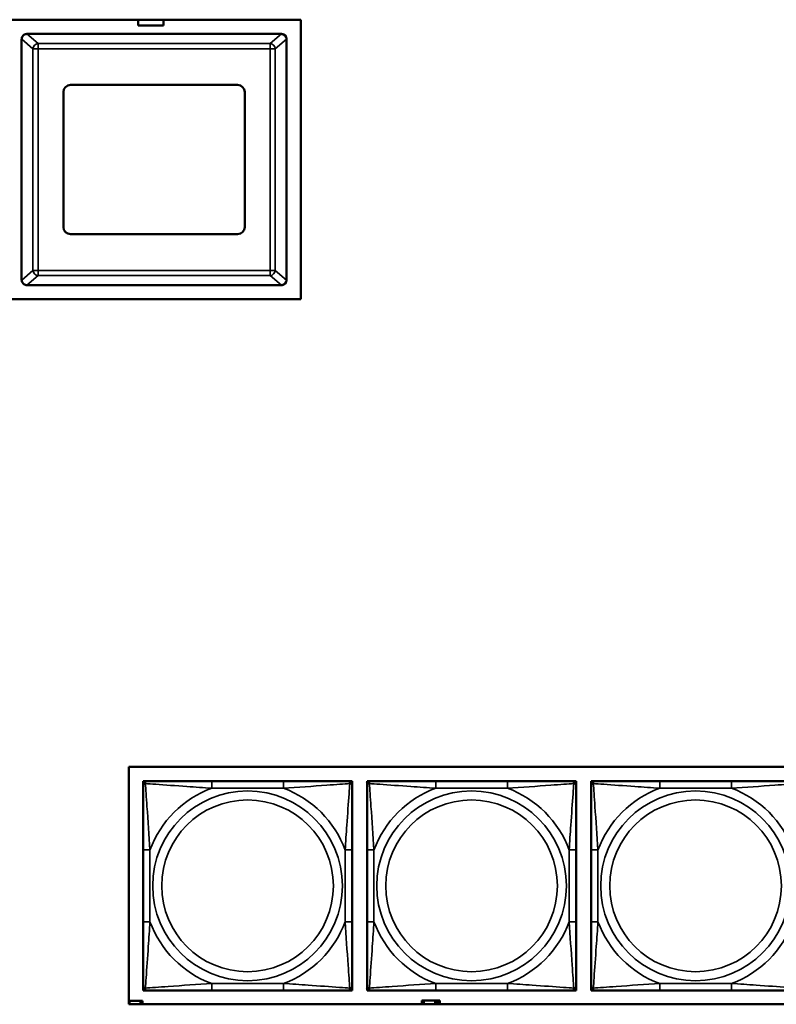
# Model space of a CAD drawing. Header units: inches. Extents: x 1.4 to 53.9, y 1.3 to 58.
# Tile 166 of 227: x 28 to 30.1, y 47.8 to 50.6. Entities that reach past the tile are written whole.
import ezdxf

# ---------------------------------------------------------------- set-up
doc = ezdxf.new("R2010")
doc.units = ezdxf.units.IN
doc.header["$MEASUREMENT"] = 0
doc.layers.add('Visible (ANSI)', color=7, linetype='Continuous', lineweight=50)
doc.layers.add('Visible Narrow (ANSI)', color=7, linetype='Continuous', lineweight=35)

msp = doc.modelspace()

# ---------------------------------------------------------------- linework, layer by layer
at = {"layer": 'Visible (ANSI)'}
for p, q in [((27.9287, 50.6154), (28.7567, 50.6154)), ((28.2982, 50.5994), (28.2982, 50.6154)), ((28.3692, 50.6154), (28.3692, 50.5994)), ((28.7567, 50.6154), (28.7567, 49.8264)), ((28.3692, 50.5994), (28.2982, 50.5994)), ((27.9687, 50.5602), (27.9687, 49.8812)), ((28.7017, 50.5752), (27.9837, 50.5752)), ((28.7017, 50.5752), (28.7018, 50.5752)), ((28.7167, 49.8812), (28.7167, 50.5602)), ((28.7168, 50.5602), (28.7168, 49.8812)), ((28.0867, 50.0302), (28.0867, 50.4112)), ((28.1067, 50.4312), (28.5787, 50.4312)), ((28.5987, 50.4112), (28.5987, 50.0302)), ((28.5787, 50.0102), (28.1067, 50.0102)), ((27.9837, 49.8662), (28.7017, 49.8662)), ((28.7018, 49.8662), (28.7017, 49.8662)), ((28.7567, 49.8264), (27.9287, 49.8264)), ((28.2713, 47.8365), (28.2713, 48.507)), ((28.2713, 48.507), (33.3567, 48.507)), ((28.3115, 48.4661), (28.3174, 48.4661)), ((28.3115, 48.4602), (28.3115, 48.4661)), ((28.3174, 48.4661), (28.3233, 48.4661)), ((28.7079, 48.4661), (28.5056, 48.4661)), ((28.8902, 48.4661), (28.8961, 48.4661)), ((28.8961, 48.4661), (28.902, 48.4661)), ((28.902, 48.4661), (28.902, 48.4602)), ((28.944, 48.4661), (28.9499, 48.4661)), ((28.944, 48.4602), (28.944, 48.4661)), ((28.9499, 48.4661), (28.9558, 48.4661)), ((29.3404, 48.4661), (29.1381, 48.4661)), ((29.5227, 48.4661), (29.5286, 48.4661)), ((29.5286, 48.4661), (29.5346, 48.4661)), ((29.5346, 48.4661), (29.5346, 48.4602)), ((29.5766, 48.4661), (29.5825, 48.4661)), ((29.5766, 48.4602), (29.5766, 48.4661)), ((29.5825, 48.4661), (29.5884, 48.4661)), ((29.973, 48.4661), (29.7707, 48.4661)), ((28.3115, 48.4543), (28.3115, 48.4602)), ((28.902, 48.4602), (28.902, 48.4543)), ((28.944, 48.4543), (28.944, 48.4602)), ((29.5346, 48.4602), (29.5346, 48.4543)), ((29.5766, 48.4543), (29.5766, 48.4602)), ((28.3115, 48.272), (28.3115, 48.0697)), ((28.902, 48.0697), (28.902, 48.272)), ((28.944, 48.272), (28.944, 48.0697)), ((29.5346, 48.0697), (29.5346, 48.272)), ((29.5766, 48.272), (29.5766, 48.0697)), ((28.3115, 47.8815), (28.3115, 47.8874)), ((28.3115, 47.8756), (28.3115, 47.8815)), ((28.902, 47.8874), (28.902, 47.8815)), ((28.902, 47.8815), (28.902, 47.8756)), ((28.944, 47.8815), (28.944, 47.8874)), ((28.944, 47.8756), (28.944, 47.8815)), ((29.5346, 47.8874), (29.5346, 47.8815)), ((29.5346, 47.8815), (29.5346, 47.8756)), ((29.5766, 47.8815), (29.5766, 47.8874)), ((29.5766, 47.8756), (29.5766, 47.8815)), ((28.3174, 47.8756), (28.3115, 47.8756)), ((28.3233, 47.8756), (28.3174, 47.8756)), ((28.5056, 47.8756), (28.7079, 47.8756)), ((28.8961, 47.8756), (28.8902, 47.8756)), ((28.902, 47.8756), (28.8961, 47.8756)), ((28.9499, 47.8756), (28.944, 47.8756)), ((28.9558, 47.8756), (28.9499, 47.8756)), ((29.1381, 47.8756), (29.3404, 47.8756)), ((29.5286, 47.8756), (29.5227, 47.8756)), ((29.5346, 47.8756), (29.5286, 47.8756)), ((29.5825, 47.8756), (29.5766, 47.8756)), ((29.5884, 47.8756), (29.5825, 47.8756)), ((29.7707, 47.8756), (29.973, 47.8756)), ((28.2713, 47.8464), (28.273, 47.8464)), ((33.3567, 47.8365), (28.2713, 47.8365)), ((28.273, 47.8464), (28.273, 47.8365)), ((28.273, 47.8464), (28.3043, 47.8464)), ((28.3043, 47.8464), (28.3043, 47.8365)), ((28.3101, 47.8464), (28.3043, 47.8464)), ((28.3101, 47.8365), (28.3101, 47.8464)), ((29.091, 47.8365), (29.091, 47.8369)), ((29.091, 47.8369), (29.0991, 47.8369)), ((29.1049, 47.8474), (29.0991, 47.8474)), ((29.0991, 47.8474), (29.0991, 47.8365)), ((29.1049, 47.8474), (29.1362, 47.8474)), ((29.1049, 47.8365), (29.1049, 47.8474)), ((29.1362, 47.8365), (29.1362, 47.8474)), ((29.1362, 47.8474), (29.1403, 47.8474)), ((29.1403, 47.8474), (29.1403, 47.8365)), ((29.1403, 47.8474), (29.1443, 47.8474)), ((29.1501, 47.8474), (29.1443, 47.8474)), ((29.1443, 47.8474), (29.1443, 47.8365)), ((29.1501, 47.8365), (29.1501, 47.8474)), ((29.1501, 47.8369), (29.1566, 47.8369)), ((29.1566, 47.8369), (29.1566, 47.8365))]:
    msp.add_line(p, q, dxfattribs=at)
for centre, radius, start, end in [((27.9837, 50.5602), 0.015, 177.7541, 180), ((27.9837, 50.5602), 0.015, 90, 91.6647), ((28.7017, 50.5602), 0.015, 88.3353, 90), ((28.7018, 50.5602), 0.015, 0, 88.359), ((28.7017, 50.5602), 0.015, 0, 2.2459), ((28.1067, 50.4112), 0.02, 90, 180), ((28.5787, 50.4112), 0.02, 0, 90), ((28.1067, 50.0302), 0.02, 180, 270), ((28.5787, 50.0302), 0.02, 270, 0), ((27.9837, 49.8812), 0.015, 180, 182.2459), ((27.9837, 49.8812), 0.015, 268.3353, 270), ((28.7017, 49.8812), 0.015, 270, 271.6647), ((28.7018, 49.8812), 0.015, 271.641, 0), ((28.7017, 49.8812), 0.015, 357.7541, 0), ((28.3174, 48.4602), 0.00591, 90, 180), ((28.3233, 48.4543), 0.0118, 90, 180), ((28.8902, 48.4543), 0.0118, 0, 90), ((28.8961, 48.4602), 0.00591, 0, 90), ((28.9499, 48.4602), 0.00591, 90, 180), ((28.9558, 48.4543), 0.0118, 90, 180), ((29.5227, 48.4543), 0.0118, 0, 90), ((29.5286, 48.4602), 0.00591, 0, 90), ((29.5825, 48.4602), 0.00591, 90, 180), ((29.5884, 48.4543), 0.0118, 90, 180), ((28.3233, 47.8874), 0.0118, 180, 270), ((28.3174, 47.8815), 0.00591, 180, 270), ((28.8902, 47.8874), 0.0118, 270, 0), ((28.8961, 47.8815), 0.00591, 270, 0), ((28.9558, 47.8874), 0.0118, 180, 270), ((28.9499, 47.8815), 0.00591, 180, 270), ((29.5227, 47.8874), 0.0118, 270, 0), ((29.5286, 47.8815), 0.00591, 270, 0), ((29.5884, 47.8874), 0.0118, 180, 270), ((29.5825, 47.8815), 0.00591, 180, 270)]:
    msp.add_arc(centre, radius, start, end, dxfattribs=at)
for points, knots in [([(27.9688, 50.5608), (27.9688, 50.5629), (27.9695, 50.5653), (27.9708, 50.5677), (27.9712, 50.5685), (27.972, 50.5695), (27.9724, 50.57), (27.9734, 50.5711), (27.9743, 50.5718), (27.9762, 50.5733), (27.9779, 50.5741), (27.9806, 50.5749), (27.9819, 50.5751), (27.9833, 50.5752)], [-0.47517162, -0.47517162, -0.47517162, -0.47517162, -0.4593497, -0.4593497, -0.45391807, -0.45391807, -0.44954667, -0.44954667, -0.44251629, -0.44251629, -0.43082103, -0.43082103, -0.42105754, -0.42105754, -0.42105754, -0.42105754]), ([(28.7022, 50.5752), (28.7036, 50.5751), (28.7049, 50.5749), (28.7076, 50.5741), (28.7092, 50.5733), (28.7112, 50.5718), (28.7121, 50.5711), (28.7131, 50.57), (28.7135, 50.5695), (28.7143, 50.5685), (28.7147, 50.5677), (28.716, 50.5653), (28.7167, 50.5629), (28.7167, 50.5608)], [-0.08937412, -0.08937412, -0.08937412, -0.08937412, -0.07961062, -0.07961062, -0.06791536, -0.06791536, -0.06088498, -0.06088498, -0.05651358, -0.05651358, -0.05108195, -0.05108195, -0.03526003, -0.03526003, -0.03526003, -0.03526003]), ([(27.9833, 49.8662), (27.9819, 49.8662), (27.9806, 49.8665), (27.9779, 49.8673), (27.9762, 49.8681), (27.9743, 49.8695), (27.9734, 49.8703), (27.9724, 49.8714), (27.972, 49.8719), (27.9712, 49.8729), (27.9708, 49.8737), (27.9695, 49.8761), (27.9688, 49.8785), (27.9688, 49.8806)], [-0.08937412, -0.08937412, -0.08937412, -0.08937412, -0.07961062, -0.07961062, -0.06791536, -0.06791536, -0.06088498, -0.06088498, -0.05651358, -0.05651358, -0.05108195, -0.05108195, -0.03526003, -0.03526003, -0.03526003, -0.03526003]), ([(28.7167, 49.8806), (28.7167, 49.8785), (28.716, 49.8761), (28.7147, 49.8737), (28.7143, 49.8729), (28.7135, 49.8719), (28.7131, 49.8714), (28.7121, 49.8703), (28.7112, 49.8695), (28.7092, 49.8681), (28.7076, 49.8673), (28.7049, 49.8665), (28.7036, 49.8662), (28.7022, 49.8662)], [-0.47517162, -0.47517162, -0.47517162, -0.47517162, -0.4593497, -0.4593497, -0.45391807, -0.45391807, -0.44954667, -0.44954667, -0.44251629, -0.44251629, -0.43082103, -0.43082103, -0.42105754, -0.42105754, -0.42105754, -0.42105754]), ([(28.5056, 48.4661), (28.4819, 48.4661), (28.4579, 48.4661), (28.4346, 48.4661), (28.4039, 48.4661), (28.373, 48.4661), (28.3498, 48.4661), (28.3377, 48.4661), (28.3281, 48.4661), (28.3233, 48.4661)], [0.2569537, 0.2569537, 0.2569537, 0.2569537, 0.4371919, 0.4371919, 0.4371919, 0.6739428, 0.6739428, 0.6739428, 0.7963818, 0.7963818, 0.7963818, 0.7963818]), ([(28.8902, 48.4661), (28.8845, 48.4661), (28.872, 48.4661), (28.8568, 48.4661), (28.8333, 48.4661), (28.8042, 48.4661), (28.7751, 48.4661), (28.7529, 48.4661), (28.7303, 48.4661), (28.7079, 48.4661)], [-0.7968224, -0.7968224, -0.7968224, -0.7968224, -0.6514613, -0.6514613, -0.6514613, -0.427691, -0.427691, -0.427691, -0.2569517, -0.2569517, -0.2569517, -0.2569517]), ([(29.1381, 48.4661), (29.1145, 48.4661), (29.0905, 48.4661), (29.0671, 48.4661), (29.0364, 48.4661), (29.0056, 48.4661), (28.9823, 48.4661), (28.9703, 48.4661), (28.9607, 48.4661), (28.9558, 48.4661)], [0.2569537, 0.2569537, 0.2569537, 0.2569537, 0.4371919, 0.4371919, 0.4371919, 0.6739428, 0.6739428, 0.6739428, 0.7963818, 0.7963818, 0.7963818, 0.7963818]), ([(29.5227, 48.4661), (29.517, 48.4661), (29.5045, 48.4661), (29.4893, 48.4661), (29.4659, 48.4661), (29.4368, 48.4661), (29.4077, 48.4661), (29.3855, 48.4661), (29.3628, 48.4661), (29.3404, 48.4661)], [-0.7968224, -0.7968224, -0.7968224, -0.7968224, -0.6514613, -0.6514613, -0.6514613, -0.427691, -0.427691, -0.427691, -0.2569517, -0.2569517, -0.2569517, -0.2569517]), ([(29.7707, 48.4661), (29.747, 48.4661), (29.723, 48.4661), (29.6997, 48.4661), (29.669, 48.4661), (29.6381, 48.4661), (29.6149, 48.4661), (29.6028, 48.4661), (29.5932, 48.4661), (29.5884, 48.4661)], [0.2569537, 0.2569537, 0.2569537, 0.2569537, 0.4371919, 0.4371919, 0.4371919, 0.6739428, 0.6739428, 0.6739428, 0.7963818, 0.7963818, 0.7963818, 0.7963818]), ([(30.1553, 48.4661), (30.1496, 48.4661), (30.1371, 48.4661), (30.1219, 48.4661), (30.0984, 48.4661), (30.0693, 48.4661), (30.0402, 48.4661), (30.018, 48.4661), (29.9954, 48.4661), (29.973, 48.4661)], [-0.7968224, -0.7968224, -0.7968224, -0.7968224, -0.6514613, -0.6514613, -0.6514613, -0.427691, -0.427691, -0.427691, -0.2569517, -0.2569517, -0.2569517, -0.2569517]), ([(28.3115, 48.4543), (28.3115, 48.4486), (28.3115, 48.4361), (28.3115, 48.4209), (28.3115, 48.3974), (28.3115, 48.3683), (28.3115, 48.3392), (28.3115, 48.3171), (28.3115, 48.2944), (28.3115, 48.272)], [-0.7968224, -0.7968224, -0.7968224, -0.7968224, -0.6514613, -0.6514613, -0.6514613, -0.427691, -0.427691, -0.427691, -0.2569517, -0.2569517, -0.2569517, -0.2569517]), ([(28.902, 48.272), (28.902, 48.2957), (28.902, 48.3196), (28.902, 48.343), (28.902, 48.3737), (28.902, 48.4046), (28.902, 48.4278), (28.902, 48.4398), (28.902, 48.4494), (28.902, 48.4543)], [0.2569537, 0.2569537, 0.2569537, 0.2569537, 0.4371919, 0.4371919, 0.4371919, 0.6739428, 0.6739428, 0.6739428, 0.7963818, 0.7963818, 0.7963818, 0.7963818]), ([(28.944, 48.4543), (28.944, 48.4486), (28.944, 48.4361), (28.944, 48.4209), (28.944, 48.3974), (28.944, 48.3683), (28.944, 48.3392), (28.944, 48.3171), (28.944, 48.2944), (28.944, 48.272)], [-0.7968224, -0.7968224, -0.7968224, -0.7968224, -0.6514613, -0.6514613, -0.6514613, -0.427691, -0.427691, -0.427691, -0.2569517, -0.2569517, -0.2569517, -0.2569517]), ([(29.5346, 48.272), (29.5346, 48.2957), (29.5346, 48.3196), (29.5346, 48.343), (29.5346, 48.3737), (29.5346, 48.4046), (29.5346, 48.4278), (29.5346, 48.4398), (29.5346, 48.4494), (29.5346, 48.4543)], [0.2569537, 0.2569537, 0.2569537, 0.2569537, 0.4371919, 0.4371919, 0.4371919, 0.6739428, 0.6739428, 0.6739428, 0.7963818, 0.7963818, 0.7963818, 0.7963818]), ([(29.5766, 48.4543), (29.5766, 48.4486), (29.5766, 48.4361), (29.5766, 48.4209), (29.5766, 48.3974), (29.5766, 48.3683), (29.5766, 48.3392), (29.5766, 48.3171), (29.5766, 48.2944), (29.5766, 48.272)], [-0.7968224, -0.7968224, -0.7968224, -0.7968224, -0.6514613, -0.6514613, -0.6514613, -0.427691, -0.427691, -0.427691, -0.2569517, -0.2569517, -0.2569517, -0.2569517]), ([(28.3115, 48.0697), (28.3115, 48.046), (28.3115, 48.022), (28.3115, 47.9987), (28.3115, 47.968), (28.3115, 47.9371), (28.3115, 47.9139), (28.3115, 47.9019), (28.3115, 47.8922), (28.3115, 47.8874)], [0.2569537, 0.2569537, 0.2569537, 0.2569537, 0.4371919, 0.4371919, 0.4371919, 0.6739428, 0.6739428, 0.6739428, 0.7963818, 0.7963818, 0.7963818, 0.7963818]), ([(28.902, 47.8874), (28.902, 47.8931), (28.902, 47.9056), (28.902, 47.9208), (28.902, 47.9442), (28.902, 47.9734), (28.902, 48.0024), (28.902, 48.0246), (28.902, 48.0473), (28.902, 48.0697)], [-0.7968224, -0.7968224, -0.7968224, -0.7968224, -0.6514613, -0.6514613, -0.6514613, -0.427691, -0.427691, -0.427691, -0.2569517, -0.2569517, -0.2569517, -0.2569517]), ([(28.944, 48.0697), (28.944, 48.046), (28.944, 48.022), (28.944, 47.9987), (28.944, 47.968), (28.944, 47.9371), (28.944, 47.9139), (28.944, 47.9019), (28.944, 47.8922), (28.944, 47.8874)], [0.2569537, 0.2569537, 0.2569537, 0.2569537, 0.4371919, 0.4371919, 0.4371919, 0.6739428, 0.6739428, 0.6739428, 0.7963818, 0.7963818, 0.7963818, 0.7963818]), ([(29.5346, 47.8874), (29.5346, 47.8931), (29.5346, 47.9056), (29.5346, 47.9208), (29.5346, 47.9442), (29.5346, 47.9734), (29.5346, 48.0024), (29.5346, 48.0246), (29.5346, 48.0473), (29.5346, 48.0697)], [-0.7968224, -0.7968224, -0.7968224, -0.7968224, -0.6514613, -0.6514613, -0.6514613, -0.427691, -0.427691, -0.427691, -0.2569517, -0.2569517, -0.2569517, -0.2569517]), ([(29.5766, 48.0697), (29.5766, 48.046), (29.5766, 48.022), (29.5766, 47.9987), (29.5766, 47.968), (29.5766, 47.9371), (29.5766, 47.9139), (29.5766, 47.9019), (29.5766, 47.8922), (29.5766, 47.8874)], [0.2569537, 0.2569537, 0.2569537, 0.2569537, 0.4371919, 0.4371919, 0.4371919, 0.6739428, 0.6739428, 0.6739428, 0.7963818, 0.7963818, 0.7963818, 0.7963818]), ([(28.3233, 47.8756), (28.329, 47.8756), (28.3415, 47.8756), (28.3567, 47.8756), (28.3801, 47.8756), (28.4093, 47.8756), (28.4383, 47.8756), (28.4605, 47.8756), (28.4832, 47.8756), (28.5056, 47.8756)], [-0.7968224, -0.7968224, -0.7968224, -0.7968224, -0.6514613, -0.6514613, -0.6514613, -0.427691, -0.427691, -0.427691, -0.2569517, -0.2569517, -0.2569517, -0.2569517]), ([(28.7079, 47.8756), (28.7315, 47.8756), (28.7555, 47.8756), (28.7789, 47.8756), (28.8096, 47.8756), (28.8404, 47.8756), (28.8637, 47.8756), (28.8757, 47.8756), (28.8853, 47.8756), (28.8902, 47.8756)], [0.2569537, 0.2569537, 0.2569537, 0.2569537, 0.4371919, 0.4371919, 0.4371919, 0.6739428, 0.6739428, 0.6739428, 0.7963818, 0.7963818, 0.7963818, 0.7963818]), ([(28.9558, 47.8756), (28.9615, 47.8756), (28.974, 47.8756), (28.9893, 47.8756), (29.0127, 47.8756), (29.0418, 47.8756), (29.0709, 47.8756), (29.0931, 47.8756), (29.1157, 47.8756), (29.1381, 47.8756)], [-0.7968224, -0.7968224, -0.7968224, -0.7968224, -0.6514613, -0.6514613, -0.6514613, -0.427691, -0.427691, -0.427691, -0.2569517, -0.2569517, -0.2569517, -0.2569517]), ([(29.3404, 47.8756), (29.3641, 47.8756), (29.3881, 47.8756), (29.4114, 47.8756), (29.4421, 47.8756), (29.473, 47.8756), (29.4962, 47.8756), (29.5083, 47.8756), (29.5179, 47.8756), (29.5227, 47.8756)], [0.2569537, 0.2569537, 0.2569537, 0.2569537, 0.4371919, 0.4371919, 0.4371919, 0.6739428, 0.6739428, 0.6739428, 0.7963818, 0.7963818, 0.7963818, 0.7963818]), ([(29.5884, 47.8756), (29.5941, 47.8756), (29.6066, 47.8756), (29.6218, 47.8756), (29.6452, 47.8756), (29.6744, 47.8756), (29.7034, 47.8756), (29.7256, 47.8756), (29.7483, 47.8756), (29.7707, 47.8756)], [-0.7968224, -0.7968224, -0.7968224, -0.7968224, -0.6514613, -0.6514613, -0.6514613, -0.427691, -0.427691, -0.427691, -0.2569517, -0.2569517, -0.2569517, -0.2569517]), ([(29.973, 47.8756), (29.9966, 47.8756), (30.0206, 47.8756), (30.044, 47.8756), (30.0747, 47.8756), (30.1055, 47.8756), (30.1288, 47.8756), (30.1408, 47.8756), (30.1504, 47.8756), (30.1553, 47.8756)], [0.2569537, 0.2569537, 0.2569537, 0.2569537, 0.4371919, 0.4371919, 0.4371919, 0.6739428, 0.6739428, 0.6739428, 0.7963818, 0.7963818, 0.7963818, 0.7963818])]:
    msp.add_open_spline(points, degree=3, knots=knots, dxfattribs=at)
at = {"layer": 'Visible Narrow (ANSI)'}
for p, q in [((27.9688, 50.5608), (28.0006, 50.5335)), ((28.015, 50.5481), (27.9833, 50.5752)), ((28.7022, 50.5752), (28.6705, 50.5481)), ((28.6849, 50.5335), (28.7167, 50.5608)), ((28.0006, 50.5335), (28.0006, 49.9079)), ((28.0006, 50.5335), (28.015, 50.5335)), ((28.6705, 50.5481), (28.015, 50.5481)), ((28.015, 50.5335), (28.015, 50.5481)), ((28.015, 49.9079), (28.015, 50.5335)), ((28.015, 50.5335), (28.6705, 50.5335)), ((28.6705, 50.5481), (28.6705, 50.5335)), ((28.6705, 50.5335), (28.6849, 50.5335)), ((28.6705, 50.5335), (28.6705, 49.9079)), ((28.6849, 49.9079), (28.6849, 50.5335)), ((28.0006, 49.9079), (27.9688, 49.8806)), ((27.9833, 49.8662), (28.015, 49.8933)), ((28.015, 49.9079), (28.0006, 49.9079)), ((28.6705, 49.9079), (28.015, 49.9079)), ((28.015, 49.8933), (28.015, 49.9079)), ((28.015, 49.8933), (28.6705, 49.8933)), ((28.6705, 49.9079), (28.6705, 49.8933)), ((28.6849, 49.9079), (28.6705, 49.9079)), ((28.6705, 49.8933), (28.7022, 49.8662)), ((28.7167, 49.8806), (28.6849, 49.9079)), ((28.5056, 48.4661), (28.5056, 48.4464)), ((28.7079, 48.4661), (28.7079, 48.4464)), ((29.1381, 48.4661), (29.1381, 48.4464)), ((29.3404, 48.4661), (29.3404, 48.4464)), ((29.7707, 48.4661), (29.7707, 48.4464)), ((29.973, 48.4661), (29.973, 48.4464)), ((28.5056, 48.4464), (28.7079, 48.4464)), ((29.1381, 48.4464), (29.3404, 48.4464)), ((29.7707, 48.4464), (29.973, 48.4464)), ((28.3115, 48.272), (28.3311, 48.272)), ((28.3311, 48.0697), (28.3311, 48.272)), ((28.8823, 48.272), (28.8823, 48.0697)), ((28.902, 48.272), (28.8823, 48.272)), ((28.944, 48.272), (28.9637, 48.272)), ((28.9637, 48.0697), (28.9637, 48.272)), ((29.5149, 48.272), (29.5149, 48.0697)), ((29.5346, 48.272), (29.5149, 48.272)), ((29.5766, 48.272), (29.5962, 48.272)), ((29.5962, 48.0697), (29.5962, 48.272)), ((28.3115, 48.0697), (28.3311, 48.0697)), ((28.902, 48.0697), (28.8823, 48.0697)), ((28.944, 48.0697), (28.9637, 48.0697)), ((29.5346, 48.0697), (29.5149, 48.0697)), ((29.5766, 48.0697), (29.5962, 48.0697)), ((28.7079, 47.8953), (28.5056, 47.8953)), ((28.5056, 47.8756), (28.5056, 47.8953)), ((28.7079, 47.8756), (28.7079, 47.8953)), ((29.3404, 47.8953), (29.1381, 47.8953)), ((29.1381, 47.8756), (29.1381, 47.8953)), ((29.3404, 47.8756), (29.3404, 47.8953)), ((29.973, 47.8953), (29.7707, 47.8953)), ((29.7707, 47.8756), (29.7707, 47.8953)), ((29.973, 47.8756), (29.973, 47.8953))]:
    msp.add_line(p, q, dxfattribs=at)
for centre, radius in [((28.6067, 48.1708), 0.2678), ((29.2393, 48.1708), 0.2678), ((29.8718, 48.1708), 0.2678), ((28.6067, 48.1708), 0.2424), ((29.2393, 48.1708), 0.2424), ((29.8718, 48.1708), 0.2424)]:
    msp.add_circle(centre, radius, dxfattribs=at)
for centre, start, end in [((28.6067, 48.1708), 110.1547, 159.8453), ((28.6067, 48.1708), 20.1547, 69.8453), ((29.2393, 48.1708), 110.1547, 159.8453), ((29.2393, 48.1708), 20.1547, 69.8453), ((29.8718, 48.1708), 110.1547, 159.8453), ((29.8718, 48.1708), 20.1547, 69.8453), ((28.6067, 48.1708), 200.1547, 249.8453), ((28.6067, 48.1708), 290.1547, 339.8453), ((29.2393, 48.1708), 200.1547, 249.8453), ((29.2393, 48.1708), 290.1547, 339.8453), ((29.8718, 48.1708), 200.1547, 249.8453), ((29.8718, 48.1708), 290.1547, 339.8453)]:
    msp.add_arc(centre, 0.2936, start, end, dxfattribs=at)
for centre, major_axis, start_param, end_param in [((28.015, 50.5335), (-0.0098, -0.0114), 3.884919, 5.386684), ((28.6705, 50.5335), (-0.0098, 0.0114), 4.038094, 5.539859), ((28.015, 49.9079), (0.0098, -0.0114), 4.038094, 5.539859), ((28.6705, 49.9079), (0.0098, 0.0114), 3.884919, 5.386684)]:
    msp.add_ellipse(centre, major_axis=major_axis, ratio=0.93248, start_param=start_param, end_param=end_param, dxfattribs=at)
for points, knots in [([(28.3183, 48.4593), (28.3183, 48.4601), (28.3183, 48.4609), (28.3186, 48.4623), (28.3188, 48.463), (28.3192, 48.4639), (28.3194, 48.4642), (28.3197, 48.4646), (28.3199, 48.4648), (28.3202, 48.4651), (28.3204, 48.4652), (28.321, 48.4656), (28.3213, 48.4658), (28.3222, 48.4661), (28.3227, 48.4661), (28.3233, 48.4661)], [-0.00023197, -0.00023197, -0.00023197, -0.00023197, 0.00913095, 0.00913095, 0.01983142, 0.01983142, 0.02651922, 0.02651922, 0.02986312, 0.02986312, 0.03521335, 0.03521335, 0.04377373, 0.04377373, 0.0532704, 0.0532704, 0.0532704, 0.0532704]), ([(28.8902, 48.4661), (28.8907, 48.4661), (28.8912, 48.4661), (28.8921, 48.4658), (28.8925, 48.4656), (28.8931, 48.4652), (28.8933, 48.4651), (28.8936, 48.4648), (28.8937, 48.4646), (28.894, 48.4642), (28.8942, 48.4639), (28.8947, 48.463), (28.8949, 48.4623), (28.8951, 48.4609), (28.8952, 48.4601), (28.8952, 48.4593)], [-0.0532704, -0.0532704, -0.0532704, -0.0532704, -0.04377373, -0.04377373, -0.03521335, -0.03521335, -0.02986312, -0.02986312, -0.02651922, -0.02651922, -0.01983142, -0.01983142, -0.00913095, -0.00913095, 0.00023197, 0.00023197, 0.00023197, 0.00023197]), ([(28.9509, 48.4593), (28.9508, 48.4601), (28.9509, 48.4609), (28.9511, 48.4623), (28.9513, 48.463), (28.9518, 48.4639), (28.952, 48.4642), (28.9523, 48.4646), (28.9524, 48.4648), (28.9527, 48.4651), (28.9529, 48.4652), (28.9535, 48.4656), (28.9539, 48.4658), (28.9548, 48.4661), (28.9553, 48.4661), (28.9558, 48.4661)], [-0.00023197, -0.00023197, -0.00023197, -0.00023197, 0.00913095, 0.00913095, 0.01983142, 0.01983142, 0.02651922, 0.02651922, 0.02986312, 0.02986312, 0.03521335, 0.03521335, 0.04377373, 0.04377373, 0.0532704, 0.0532704, 0.0532704, 0.0532704]), ([(29.5227, 48.4661), (29.5233, 48.4661), (29.5238, 48.4661), (29.5247, 48.4658), (29.5251, 48.4656), (29.5256, 48.4652), (29.5258, 48.4651), (29.5262, 48.4648), (29.5263, 48.4646), (29.5266, 48.4642), (29.5268, 48.4639), (29.5272, 48.463), (29.5274, 48.4623), (29.5277, 48.4609), (29.5277, 48.4601), (29.5277, 48.4593)], [-0.0532704, -0.0532704, -0.0532704, -0.0532704, -0.04377373, -0.04377373, -0.03521335, -0.03521335, -0.02986312, -0.02986312, -0.02651922, -0.02651922, -0.01983142, -0.01983142, -0.00913095, -0.00913095, 0.00023197, 0.00023197, 0.00023197, 0.00023197]), ([(29.5834, 48.4593), (29.5834, 48.4601), (29.5834, 48.4609), (29.5837, 48.4623), (29.5839, 48.463), (29.5843, 48.4639), (29.5845, 48.4642), (29.5848, 48.4646), (29.585, 48.4648), (29.5853, 48.4651), (29.5855, 48.4652), (29.5861, 48.4656), (29.5864, 48.4658), (29.5873, 48.4661), (29.5878, 48.4661), (29.5884, 48.4661)], [-0.00023197, -0.00023197, -0.00023197, -0.00023197, 0.00913095, 0.00913095, 0.01983142, 0.01983142, 0.02651922, 0.02651922, 0.02986312, 0.02986312, 0.03521335, 0.03521335, 0.04377373, 0.04377373, 0.0532704, 0.0532704, 0.0532704, 0.0532704]), ([(28.3115, 48.4543), (28.3115, 48.4548), (28.3115, 48.4553), (28.3118, 48.4562), (28.312, 48.4566), (28.3123, 48.4572), (28.3125, 48.4574), (28.3128, 48.4577), (28.3129, 48.4578), (28.3134, 48.4582), (28.3137, 48.4584), (28.3146, 48.4588), (28.3153, 48.459), (28.3167, 48.4592), (28.3175, 48.4593), (28.3183, 48.4593)], [-0.0532704, -0.0532704, -0.0532704, -0.0532704, -0.04377373, -0.04377373, -0.03521335, -0.03521335, -0.02986312, -0.02986312, -0.02651922, -0.02651922, -0.01983142, -0.01983142, -0.00913095, -0.00913095, 0.00023197, 0.00023197, 0.00023197, 0.00023197]), ([(28.3183, 48.4593), (28.326, 48.4588), (28.336, 48.4581), (28.373, 48.4557), (28.4047, 48.4534), (28.459, 48.4495), (28.4822, 48.4478), (28.5056, 48.4464)], [-0.7478145, -0.7478145, -0.7478145, -0.7478145, -0.6493253, -0.6493253, -0.427691, -0.427691, -0.2569537, -0.2569537, -0.2569537, -0.2569537]), ([(28.3311, 48.272), (28.3287, 48.3125), (28.3254, 48.3548), (28.3208, 48.4205), (28.3192, 48.4449), (28.3183, 48.4593)], [0.2569517, 0.2569517, 0.2569517, 0.2569517, 0.5559983, 0.5559983, 0.7482818, 0.7482818, 0.7482818, 0.7482818]), ([(28.7079, 48.4464), (28.7484, 48.4488), (28.7907, 48.4521), (28.8564, 48.4567), (28.8808, 48.4583), (28.8952, 48.4593)], [0.2569517, 0.2569517, 0.2569517, 0.2569517, 0.5559983, 0.5559983, 0.7482818, 0.7482818, 0.7482818, 0.7482818]), ([(28.8952, 48.4593), (28.8947, 48.4516), (28.894, 48.4416), (28.8915, 48.4046), (28.8893, 48.3728), (28.8854, 48.3186), (28.8837, 48.2954), (28.8823, 48.272)], [-0.7478145, -0.7478145, -0.7478145, -0.7478145, -0.6493253, -0.6493253, -0.427691, -0.427691, -0.2569537, -0.2569537, -0.2569537, -0.2569537]), ([(28.8952, 48.4593), (28.896, 48.4593), (28.8967, 48.4592), (28.8982, 48.459), (28.8989, 48.4588), (28.8998, 48.4584), (28.9001, 48.4582), (28.9005, 48.4578), (28.9006, 48.4577), (28.901, 48.4574), (28.9011, 48.4572), (28.9015, 48.4566), (28.9017, 48.4562), (28.9019, 48.4553), (28.902, 48.4548), (28.902, 48.4543)], [-0.00023197, -0.00023197, -0.00023197, -0.00023197, 0.00913095, 0.00913095, 0.01983142, 0.01983142, 0.02651922, 0.02651922, 0.02986312, 0.02986312, 0.03521335, 0.03521335, 0.04377373, 0.04377373, 0.0532704, 0.0532704, 0.0532704, 0.0532704]), ([(28.944, 48.4543), (28.944, 48.4548), (28.9441, 48.4553), (28.9443, 48.4562), (28.9445, 48.4566), (28.9449, 48.4572), (28.9451, 48.4574), (28.9454, 48.4577), (28.9455, 48.4578), (28.9459, 48.4582), (28.9462, 48.4584), (28.9472, 48.4588), (28.9478, 48.459), (28.9493, 48.4592), (28.95, 48.4593), (28.9509, 48.4593)], [-0.0532704, -0.0532704, -0.0532704, -0.0532704, -0.04377373, -0.04377373, -0.03521335, -0.03521335, -0.02986312, -0.02986312, -0.02651922, -0.02651922, -0.01983142, -0.01983142, -0.00913095, -0.00913095, 0.00023197, 0.00023197, 0.00023197, 0.00023197]), ([(28.9509, 48.4593), (28.9585, 48.4588), (28.9685, 48.4581), (29.0056, 48.4557), (29.0373, 48.4534), (29.0915, 48.4495), (29.1148, 48.4478), (29.1381, 48.4464)], [-0.7478145, -0.7478145, -0.7478145, -0.7478145, -0.6493253, -0.6493253, -0.427691, -0.427691, -0.2569537, -0.2569537, -0.2569537, -0.2569537]), ([(28.9637, 48.272), (28.9613, 48.3125), (28.958, 48.3548), (28.9534, 48.4205), (28.9518, 48.4449), (28.9509, 48.4593)], [0.2569517, 0.2569517, 0.2569517, 0.2569517, 0.5559983, 0.5559983, 0.7482818, 0.7482818, 0.7482818, 0.7482818]), ([(29.3404, 48.4464), (29.3809, 48.4488), (29.4233, 48.4521), (29.4889, 48.4567), (29.5133, 48.4583), (29.5277, 48.4593)], [0.2569517, 0.2569517, 0.2569517, 0.2569517, 0.5559983, 0.5559983, 0.7482818, 0.7482818, 0.7482818, 0.7482818]), ([(29.5277, 48.4593), (29.5272, 48.4516), (29.5266, 48.4416), (29.5241, 48.4046), (29.5218, 48.3728), (29.5179, 48.3186), (29.5163, 48.2954), (29.5149, 48.272)], [-0.7478145, -0.7478145, -0.7478145, -0.7478145, -0.6493253, -0.6493253, -0.427691, -0.427691, -0.2569537, -0.2569537, -0.2569537, -0.2569537]), ([(29.5277, 48.4593), (29.5285, 48.4593), (29.5293, 48.4592), (29.5307, 48.459), (29.5314, 48.4588), (29.5323, 48.4584), (29.5326, 48.4582), (29.5331, 48.4578), (29.5332, 48.4577), (29.5335, 48.4574), (29.5337, 48.4572), (29.5341, 48.4566), (29.5342, 48.4562), (29.5345, 48.4553), (29.5346, 48.4548), (29.5346, 48.4543)], [-0.00023197, -0.00023197, -0.00023197, -0.00023197, 0.00913095, 0.00913095, 0.01983142, 0.01983142, 0.02651922, 0.02651922, 0.02986312, 0.02986312, 0.03521335, 0.03521335, 0.04377373, 0.04377373, 0.0532704, 0.0532704, 0.0532704, 0.0532704]), ([(29.5766, 48.4543), (29.5766, 48.4548), (29.5766, 48.4553), (29.5769, 48.4562), (29.5771, 48.4566), (29.5774, 48.4572), (29.5776, 48.4574), (29.5779, 48.4577), (29.578, 48.4578), (29.5785, 48.4582), (29.5788, 48.4584), (29.5797, 48.4588), (29.5804, 48.459), (29.5818, 48.4592), (29.5826, 48.4593), (29.5834, 48.4593)], [-0.0532704, -0.0532704, -0.0532704, -0.0532704, -0.04377373, -0.04377373, -0.03521335, -0.03521335, -0.02986312, -0.02986312, -0.02651922, -0.02651922, -0.01983142, -0.01983142, -0.00913095, -0.00913095, 0.00023197, 0.00023197, 0.00023197, 0.00023197]), ([(29.5834, 48.4593), (29.5911, 48.4588), (29.6011, 48.4581), (29.6381, 48.4557), (29.6698, 48.4534), (29.7241, 48.4495), (29.7473, 48.4478), (29.7707, 48.4464)], [-0.7478145, -0.7478145, -0.7478145, -0.7478145, -0.6493253, -0.6493253, -0.427691, -0.427691, -0.2569537, -0.2569537, -0.2569537, -0.2569537]), ([(29.5962, 48.272), (29.5938, 48.3125), (29.5905, 48.3548), (29.5859, 48.4205), (29.5843, 48.4449), (29.5834, 48.4593)], [0.2569517, 0.2569517, 0.2569517, 0.2569517, 0.5559983, 0.5559983, 0.7482818, 0.7482818, 0.7482818, 0.7482818]), ([(29.973, 48.4464), (30.0135, 48.4488), (30.0558, 48.4521), (30.1215, 48.4567), (30.1459, 48.4583), (30.1603, 48.4593)], [0.2569517, 0.2569517, 0.2569517, 0.2569517, 0.5559983, 0.5559983, 0.7482818, 0.7482818, 0.7482818, 0.7482818]), ([(28.3183, 47.8824), (28.3188, 47.8901), (28.3194, 47.9001), (28.3219, 47.9371), (28.3242, 47.9688), (28.3281, 48.0231), (28.3297, 48.0463), (28.3311, 48.0697)], [-0.7478145, -0.7478145, -0.7478145, -0.7478145, -0.6493253, -0.6493253, -0.427691, -0.427691, -0.2569537, -0.2569537, -0.2569537, -0.2569537]), ([(28.8823, 48.0697), (28.8847, 48.0292), (28.888, 47.9868), (28.8926, 47.9212), (28.8942, 47.8968), (28.8952, 47.8824)], [0.2569517, 0.2569517, 0.2569517, 0.2569517, 0.5559983, 0.5559983, 0.7482818, 0.7482818, 0.7482818, 0.7482818]), ([(28.9509, 47.8824), (28.9513, 47.8901), (28.952, 47.9001), (28.9545, 47.9371), (28.9568, 47.9688), (28.9606, 48.0231), (28.9623, 48.0463), (28.9637, 48.0697)], [-0.7478145, -0.7478145, -0.7478145, -0.7478145, -0.6493253, -0.6493253, -0.427691, -0.427691, -0.2569537, -0.2569537, -0.2569537, -0.2569537]), ([(29.5149, 48.0697), (29.5173, 48.0292), (29.5206, 47.9868), (29.5252, 47.9212), (29.5268, 47.8968), (29.5277, 47.8824)], [0.2569517, 0.2569517, 0.2569517, 0.2569517, 0.5559983, 0.5559983, 0.7482818, 0.7482818, 0.7482818, 0.7482818]), ([(29.5834, 47.8824), (29.5839, 47.8901), (29.5845, 47.9001), (29.587, 47.9371), (29.5893, 47.9688), (29.5932, 48.0231), (29.5948, 48.0463), (29.5962, 48.0697)], [-0.7478145, -0.7478145, -0.7478145, -0.7478145, -0.6493253, -0.6493253, -0.427691, -0.427691, -0.2569537, -0.2569537, -0.2569537, -0.2569537]), ([(28.3183, 47.8824), (28.3175, 47.8824), (28.3167, 47.8825), (28.3153, 47.8827), (28.3146, 47.8829), (28.3137, 47.8833), (28.3134, 47.8835), (28.3129, 47.8839), (28.3128, 47.884), (28.3125, 47.8843), (28.3123, 47.8845), (28.312, 47.8851), (28.3118, 47.8855), (28.3115, 47.8863), (28.3115, 47.8868), (28.3115, 47.8874)], [-0.00023197, -0.00023197, -0.00023197, -0.00023197, 0.00913095, 0.00913095, 0.01983142, 0.01983142, 0.02651922, 0.02651922, 0.02986312, 0.02986312, 0.03521335, 0.03521335, 0.04377373, 0.04377373, 0.0532704, 0.0532704, 0.0532704, 0.0532704]), ([(28.5056, 47.8953), (28.4651, 47.8929), (28.4227, 47.8896), (28.3571, 47.8849), (28.3327, 47.8833), (28.3183, 47.8824)], [0.2569517, 0.2569517, 0.2569517, 0.2569517, 0.5559983, 0.5559983, 0.7482818, 0.7482818, 0.7482818, 0.7482818]), ([(28.3233, 47.8756), (28.3227, 47.8756), (28.3222, 47.8756), (28.3213, 47.8759), (28.321, 47.8761), (28.3204, 47.8765), (28.3202, 47.8766), (28.3199, 47.8769), (28.3197, 47.8771), (28.3194, 47.8775), (28.3192, 47.8778), (28.3188, 47.8787), (28.3186, 47.8794), (28.3183, 47.8808), (28.3183, 47.8816), (28.3183, 47.8824)], [-0.0532704, -0.0532704, -0.0532704, -0.0532704, -0.04377373, -0.04377373, -0.03521335, -0.03521335, -0.02986312, -0.02986312, -0.02651922, -0.02651922, -0.01983142, -0.01983142, -0.00913095, -0.00913095, 0.00023197, 0.00023197, 0.00023197, 0.00023197]), ([(28.8952, 47.8824), (28.8875, 47.8829), (28.8775, 47.8836), (28.8404, 47.886), (28.8087, 47.8883), (28.7545, 47.8922), (28.7312, 47.8938), (28.7079, 47.8953)], [-0.7478145, -0.7478145, -0.7478145, -0.7478145, -0.6493253, -0.6493253, -0.427691, -0.427691, -0.2569537, -0.2569537, -0.2569537, -0.2569537]), ([(28.8952, 47.8824), (28.8952, 47.8816), (28.8951, 47.8808), (28.8949, 47.8794), (28.8947, 47.8787), (28.8942, 47.8778), (28.894, 47.8775), (28.8937, 47.8771), (28.8936, 47.8769), (28.8933, 47.8766), (28.8931, 47.8765), (28.8925, 47.8761), (28.8921, 47.8759), (28.8912, 47.8756), (28.8907, 47.8756), (28.8902, 47.8756)], [-0.00023197, -0.00023197, -0.00023197, -0.00023197, 0.00913095, 0.00913095, 0.01983142, 0.01983142, 0.02651922, 0.02651922, 0.02986312, 0.02986312, 0.03521335, 0.03521335, 0.04377373, 0.04377373, 0.0532704, 0.0532704, 0.0532704, 0.0532704]), ([(28.902, 47.8874), (28.902, 47.8868), (28.9019, 47.8863), (28.9017, 47.8855), (28.9015, 47.8851), (28.9011, 47.8845), (28.901, 47.8843), (28.9006, 47.884), (28.9005, 47.8839), (28.9001, 47.8835), (28.8998, 47.8833), (28.8989, 47.8829), (28.8982, 47.8827), (28.8967, 47.8825), (28.896, 47.8824), (28.8952, 47.8824)], [-0.0532704, -0.0532704, -0.0532704, -0.0532704, -0.04377373, -0.04377373, -0.03521335, -0.03521335, -0.02986312, -0.02986312, -0.02651922, -0.02651922, -0.01983142, -0.01983142, -0.00913095, -0.00913095, 0.00023197, 0.00023197, 0.00023197, 0.00023197]), ([(28.9509, 47.8824), (28.95, 47.8824), (28.9493, 47.8825), (28.9478, 47.8827), (28.9472, 47.8829), (28.9462, 47.8833), (28.9459, 47.8835), (28.9455, 47.8839), (28.9454, 47.884), (28.9451, 47.8843), (28.9449, 47.8845), (28.9445, 47.8851), (28.9443, 47.8855), (28.9441, 47.8863), (28.944, 47.8868), (28.944, 47.8874)], [-0.00023197, -0.00023197, -0.00023197, -0.00023197, 0.00913095, 0.00913095, 0.01983142, 0.01983142, 0.02651922, 0.02651922, 0.02986312, 0.02986312, 0.03521335, 0.03521335, 0.04377373, 0.04377373, 0.0532704, 0.0532704, 0.0532704, 0.0532704]), ([(28.9558, 47.8756), (28.9553, 47.8756), (28.9548, 47.8756), (28.9539, 47.8759), (28.9535, 47.8761), (28.9529, 47.8765), (28.9527, 47.8766), (28.9524, 47.8769), (28.9523, 47.8771), (28.952, 47.8775), (28.9518, 47.8778), (28.9513, 47.8787), (28.9511, 47.8794), (28.9509, 47.8808), (28.9508, 47.8816), (28.9509, 47.8824)], [-0.0532704, -0.0532704, -0.0532704, -0.0532704, -0.04377373, -0.04377373, -0.03521335, -0.03521335, -0.02986312, -0.02986312, -0.02651922, -0.02651922, -0.01983142, -0.01983142, -0.00913095, -0.00913095, 0.00023197, 0.00023197, 0.00023197, 0.00023197]), ([(29.1381, 47.8953), (29.0977, 47.8929), (29.0553, 47.8896), (28.9896, 47.8849), (28.9652, 47.8833), (28.9509, 47.8824)], [0.2569517, 0.2569517, 0.2569517, 0.2569517, 0.5559983, 0.5559983, 0.7482818, 0.7482818, 0.7482818, 0.7482818]), ([(29.5277, 47.8824), (29.5201, 47.8829), (29.51, 47.8836), (29.473, 47.886), (29.4413, 47.8883), (29.387, 47.8922), (29.3638, 47.8938), (29.3404, 47.8953)], [-0.7478145, -0.7478145, -0.7478145, -0.7478145, -0.6493253, -0.6493253, -0.427691, -0.427691, -0.2569537, -0.2569537, -0.2569537, -0.2569537]), ([(29.5277, 47.8824), (29.5277, 47.8816), (29.5277, 47.8808), (29.5274, 47.8794), (29.5272, 47.8787), (29.5268, 47.8778), (29.5266, 47.8775), (29.5263, 47.8771), (29.5262, 47.8769), (29.5258, 47.8766), (29.5256, 47.8765), (29.5251, 47.8761), (29.5247, 47.8759), (29.5238, 47.8756), (29.5233, 47.8756), (29.5227, 47.8756)], [-0.00023197, -0.00023197, -0.00023197, -0.00023197, 0.00913095, 0.00913095, 0.01983142, 0.01983142, 0.02651922, 0.02651922, 0.02986312, 0.02986312, 0.03521335, 0.03521335, 0.04377373, 0.04377373, 0.0532704, 0.0532704, 0.0532704, 0.0532704]), ([(29.5346, 47.8874), (29.5346, 47.8868), (29.5345, 47.8863), (29.5342, 47.8855), (29.5341, 47.8851), (29.5337, 47.8845), (29.5335, 47.8843), (29.5332, 47.884), (29.5331, 47.8839), (29.5326, 47.8835), (29.5323, 47.8833), (29.5314, 47.8829), (29.5307, 47.8827), (29.5293, 47.8825), (29.5285, 47.8824), (29.5277, 47.8824)], [-0.0532704, -0.0532704, -0.0532704, -0.0532704, -0.04377373, -0.04377373, -0.03521335, -0.03521335, -0.02986312, -0.02986312, -0.02651922, -0.02651922, -0.01983142, -0.01983142, -0.00913095, -0.00913095, 0.00023197, 0.00023197, 0.00023197, 0.00023197]), ([(29.5834, 47.8824), (29.5826, 47.8824), (29.5818, 47.8825), (29.5804, 47.8827), (29.5797, 47.8829), (29.5788, 47.8833), (29.5785, 47.8835), (29.578, 47.8839), (29.5779, 47.884), (29.5776, 47.8843), (29.5774, 47.8845), (29.5771, 47.8851), (29.5769, 47.8855), (29.5766, 47.8863), (29.5766, 47.8868), (29.5766, 47.8874)], [-0.00023197, -0.00023197, -0.00023197, -0.00023197, 0.00913095, 0.00913095, 0.01983142, 0.01983142, 0.02651922, 0.02651922, 0.02986312, 0.02986312, 0.03521335, 0.03521335, 0.04377373, 0.04377373, 0.0532704, 0.0532704, 0.0532704, 0.0532704]), ([(29.7707, 47.8953), (29.7302, 47.8929), (29.6878, 47.8896), (29.6222, 47.8849), (29.5978, 47.8833), (29.5834, 47.8824)], [0.2569517, 0.2569517, 0.2569517, 0.2569517, 0.5559983, 0.5559983, 0.7482818, 0.7482818, 0.7482818, 0.7482818]), ([(29.5884, 47.8756), (29.5878, 47.8756), (29.5873, 47.8756), (29.5864, 47.8759), (29.5861, 47.8761), (29.5855, 47.8765), (29.5853, 47.8766), (29.585, 47.8769), (29.5848, 47.8771), (29.5845, 47.8775), (29.5843, 47.8778), (29.5839, 47.8787), (29.5837, 47.8794), (29.5834, 47.8808), (29.5834, 47.8816), (29.5834, 47.8824)], [-0.0532704, -0.0532704, -0.0532704, -0.0532704, -0.04377373, -0.04377373, -0.03521335, -0.03521335, -0.02986312, -0.02986312, -0.02651922, -0.02651922, -0.01983142, -0.01983142, -0.00913095, -0.00913095, 0.00023197, 0.00023197, 0.00023197, 0.00023197]), ([(30.1603, 47.8824), (30.1526, 47.8829), (30.1426, 47.8836), (30.1055, 47.886), (30.0738, 47.8883), (30.0196, 47.8922), (29.9963, 47.8938), (29.973, 47.8953)], [-0.7478145, -0.7478145, -0.7478145, -0.7478145, -0.6493253, -0.6493253, -0.427691, -0.427691, -0.2569537, -0.2569537, -0.2569537, -0.2569537])]:
    msp.add_open_spline(points, degree=3, knots=knots, dxfattribs=at)

doc.saveas('drawing.dxf')
